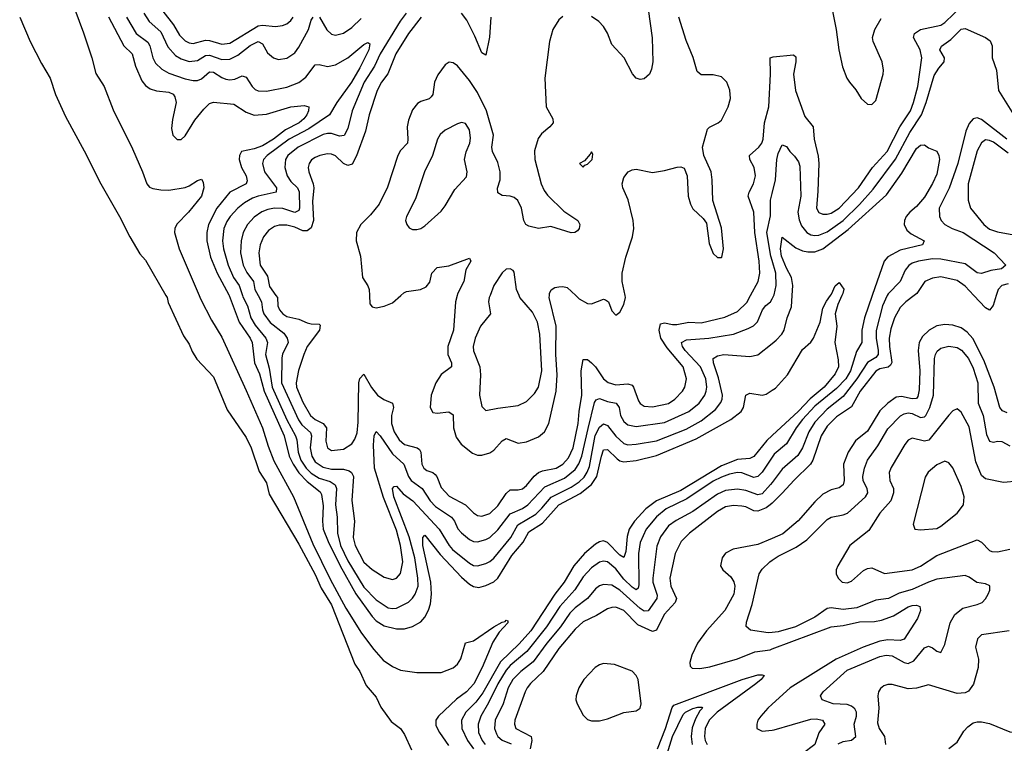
# Model space of a CAD drawing. Header units: inches. Extents: x 1550315 to 1685896, y 510706 to 640504.
# Tile 110 of 256: x 1626295 to 1631143, y 527797 to 531358. Entities that reach past the tile are written whole.
import ezdxf

# ---------------------------------------------------------------- set-up
doc = ezdxf.new("R2010")
doc.units = ezdxf.units.IN
doc.header["$MEASUREMENT"] = 0
for name, color, linetype in [('B6522', 7, 'Continuous'), ('B6523', 7, 'Continuous'), ('B6532', 7, 'Continuous'), ('B6533', 7, 'Continuous')]:
    doc.layers.add(name, color=color, linetype=linetype)

msp = doc.modelspace()

# ---------------------------------------------------------------- linework, layer by layer
at = {"layer": 'B6522', "color": 5}
for points, elevation in [([(1627015, 530000), (1627020.7, 529990), (1627025.7, 529965.7), (1627102, 529802), (1627130, 529760.3), (1627144.7, 529724.7), (1627167.1, 529687.1), (1627250, 529600.3), (1627317.5, 529437.5), (1627410, 529302), (1627434.8, 529250), (1627474.9, 529134.9), (1627510, 529079.3), (1627523.5, 529023.5), (1627670, 528776.5), (1627750, 528627.4), (1627779.9, 528559.9), (1627830, 528477.3), (1627945.5, 528185.5), (1627970.1, 528150), (1628001.7, 528081.7), (1628050, 528023.2), (1628073.9, 527973.9), (1628124.2, 527904.2), (1628170.1, 527870), (1628190, 527840.2), (1628224.9, 527764.9)], 260), ([(1627178.2, 530000), (1627184.7, 529984.7), (1627239.7, 529879.7), (1627290, 529795.7), (1627410, 529532.9), (1627490, 529348.8), (1627518.4, 529258.4), (1627546.9, 529186.9), (1627643.6, 529010), (1627739.1, 528779.1), (1627824.5, 528604.5), (1627901.6, 528461.6), (1627978.4, 528338.4), (1628038.6, 528258.6), (1628085.3, 528205.3), (1628130, 528175.2), (1628170, 528157.1), (1628250, 528144.6), (1628370, 528145.6), (1628430, 528168.6), (1628450, 528185.2), (1628467.3, 528212.7), (1628490, 528291.4), (1628530, 528301), (1628630, 528370.5), (1628670, 528392.6), (1628684.6, 528395.4), (1628690, 528402.4), (1628699.2, 528399.2), (1628698.3, 528390), (1628656.4, 528343.6), (1628624.9, 528295.1), (1628571.9, 528170), (1628531.8, 528090), (1628494.3, 528050), (1628446.5, 528013.5), (1628356.5, 527930), (1628343.5, 527910), (1628344, 527884), (1628361.5, 527850), (1628406.4, 527786.4)], 280), ([(1627325.8, 530000), (1627376.6, 529870), (1627430.5, 529790), (1627439.2, 529770), (1627451.2, 529670), (1627475.1, 529615.1), (1627499.3, 529530), (1627596.9, 529310), (1627622, 529210), (1627641.3, 529170), (1627670, 529127.6), (1627710, 529084.9), (1627773.9, 529033.9), (1627781.5, 529021.5), (1627790, 528964.7), (1627786.4, 528890), (1627790.1, 528849.9), (1627813.3, 528790), (1627872.8, 528670), (1627950, 528531.7), (1628030, 528420.3), (1628050, 528399.7), (1628090, 528375.4), (1628150, 528359.6), (1628190, 528360.4), (1628228.5, 528371.5), (1628270, 528394.7), (1628290, 528416.9), (1628308.7, 528451.3), (1628317.5, 528482.5), (1628322.6, 528530), (1628318.8, 528590), (1628280.1, 528770), (1628279.8, 528810), (1628290, 528820.2), (1628365.1, 528725.1), (1628470, 528614.1), (1628510, 528580.3), (1628530, 528569.1), (1628556.1, 528563.9), (1628590, 528572.5), (1628630, 528591.3), (1628650, 528610.1), (1628719, 528721), (1628774.3, 528785.7), (1628802.7, 528837.3), (1628870, 528880.1), (1628950, 528971), (1629054, 529026), (1629111, 529070), (1629136.4, 529110), (1629159.1, 529210), (1629170, 529240.2), (1629190, 529242.6), (1629237.1, 529197.1), (1629250, 529187.6), (1629270, 529182.4), (1629330, 529189), (1629430, 529213.6), (1629625.7, 529294.3), (1629796.8, 529390), (1629847.5, 529430), (1629858.5, 529450), (1629870, 529510.3), (1629890, 529519.6), (1629950, 529510.2), (1629970, 529514.8), (1630000, 529534.3)], 320), ([(1627392.6, 530000), (1627394.5, 529994.5), (1627416.5, 529950), (1627433.2, 529890), (1627455.3, 529855.3), (1627507.6, 529790), (1627515.3, 529770), (1627505.9, 529710), (1627523.3, 529643.3), (1627538.3, 529550), (1627610, 529388.4), (1627653.7, 529310), (1627659.9, 529290), (1627665.5, 529230), (1627679.6, 529190), (1627705.9, 529150), (1627730, 529126.4), (1627770, 529102.3), (1627824.3, 529084.3), (1627848.7, 529068.7), (1627854.9, 529050), (1627849.8, 528970), (1627857.5, 528910), (1627859.7, 528830), (1627875.4, 528770), (1627910, 528695), (1627990, 528565.2), (1628050, 528502.2), (1628110, 528463.3), (1628130, 528459.3), (1628150, 528461.7), (1628209.5, 528490.5), (1628229.9, 528510.1), (1628242.7, 528530), (1628256.5, 528570), (1628255.9, 528610), (1628240.6, 528710), (1628213.2, 528813.2), (1628137.9, 529010), (1628129.9, 529050.1), (1628139.3, 529060.7), (1628150, 529061.5), (1628184, 529024), (1628230.5, 528990.5), (1628359.9, 528850), (1628409.3, 528770), (1628426.9, 528750), (1628510, 528682.5), (1628530, 528670.9), (1628550, 528669.5), (1628590, 528680.7), (1628610, 528691.2), (1628630, 528708.3), (1628713.6, 528810), (1628747.6, 528872.4), (1628836, 528924), (1628866.5, 528953.5), (1628911.4, 529008.6), (1629010, 529056.7), (1629050, 529083), (1629073.8, 529106.2), (1629089.5, 529130.5), (1629100.3, 529159.7), (1629129, 529311), (1629150, 529353.2), (1629170, 529369.5), (1629190, 529360.1), (1629230, 529307.8), (1629270, 529272), (1629290, 529266.2), (1629330, 529268.3), (1629430, 529285.7), (1629577.1, 529342.9), (1629650, 529383), (1629720.4, 529439.6), (1629746.7, 529473.3), (1629754.5, 529490), (1629756, 529510), (1629735.4, 529595.4), (1629710.6, 529670), (1629710, 529690.3), (1629730, 529704.3), (1629762, 529710), (1629890, 529699.8), (1629930, 529708.4), (1630000, 529764.6)], 340), ([(1627469.4, 530000), (1627486.5, 529970), (1627490.1, 529930), (1627497, 529910), (1627527.7, 529867.7), (1627595.3, 529815.3), (1627612.6, 529790), (1627617.5, 529770), (1627588.9, 529711.1), (1627585.5, 529694.5), (1627584.9, 529570), (1627668.1, 529388.1), (1627684.8, 529364.8), (1627726.8, 529326.8), (1627731.6, 529310), (1627725, 529250), (1627733, 529210), (1627750, 529182.4), (1627790, 529155.6), (1627830, 529146.3), (1627890, 529146.4), (1627917.8, 529137.8), (1627929.6, 529129.6), (1627938.4, 529110), (1627930.8, 528990.8), (1627943, 528890), (1627937.4, 528810), (1627947.7, 528770), (1627990, 528688.8), (1628030, 528652.3), (1628090, 528614.8), (1628130, 528603.2), (1628151, 528609), (1628170, 528632), (1628181.3, 528690), (1628169.5, 528770), (1628150, 528845.8), (1628086.1, 529006.1), (1628042, 529150), (1628036.7, 529263.3), (1628040.2, 529310), (1628050, 529331.7), (1628070, 529309.3), (1628130, 529221.5), (1628186.6, 529170), (1628209.2, 529110), (1628222.9, 529090), (1628276.4, 529050), (1628316.6, 528990), (1628342.8, 528962.8), (1628420.4, 528910), (1628435.6, 528890), (1628452.1, 528852.1), (1628470, 528831.7), (1628510, 528799.5), (1628530, 528790.1), (1628550, 528788.9), (1628590, 528799.6), (1628610, 528810.1), (1628650, 528847.9), (1628710, 528925.2), (1628770, 528952.1), (1628796.7, 528970), (1628880.8, 529059.2), (1628978, 529102), (1629030, 529143.7), (1629048.7, 529171.3), (1629063.6, 529210), (1629093.4, 529346.6), (1629125.8, 529474.2), (1629132.7, 529487.3), (1629150, 529493.5), (1629190, 529478.7), (1629231.1, 529470), (1629245.9, 529450), (1629252.7, 529410), (1629270, 529380.5), (1629290, 529364.8), (1629330, 529355), (1629470, 529376), (1629590, 529429.6), (1629641.3, 529470), (1629669, 529510), (1629675.4, 529530), (1629677.8, 529550), (1629673, 529590), (1629647.7, 529650), (1629571.2, 529730), (1629557.7, 529750), (1629553.5, 529770), (1629578.2, 529781.8), (1629688.6, 529791.4), (1629810, 529810.1), (1629882.6, 529837.4), (1629907.9, 529852.1), (1629928.3, 529871.7), (1629952.1, 529930), (1629968.2, 529951.8), (1629992.5, 529970), (1630000, 529984.4)], 360), ([(1627556.8, 530000), (1627564, 529990), (1627566.3, 529950), (1627574.3, 529930), (1627590, 529910.1), (1627610, 529898), (1627670, 529884.3), (1627710, 529866.2), (1627730, 529860.9), (1627770, 529860.3), (1627773.9, 529853.9), (1627771.3, 529830), (1627710.7, 529750), (1627694.2, 529710), (1627667.9, 529632.1), (1627657.1, 529570), (1627658.2, 529550), (1627690, 529475.3), (1627727.5, 529410), (1627750.1, 529390.1), (1627790.1, 529370), (1627806.5, 529350), (1627803.3, 529283.3), (1627811.3, 529250), (1627830, 529237.1), (1627890, 529244.8), (1627929.8, 529270), (1627946, 529294), (1627956, 529324), (1627962.2, 529377.8), (1627964.2, 529570), (1627970, 529591.7), (1627990, 529613.4), (1628028, 529548), (1628056.6, 529510), (1628087.9, 529487.9), (1628131.5, 529470), (1628136, 529450), (1628126.3, 529410), (1628126.5, 529370), (1628139.4, 529330), (1628163.3, 529290), (1628190, 529267.8), (1628251.5, 529251.5), (1628263, 529243), (1628270.9, 529230), (1628274.9, 529170), (1628284.4, 529150), (1628299.5, 529139.5), (1628330, 529128.9), (1628340.1, 529120.1), (1628349.3, 529109.3), (1628370, 529056), (1628410, 529012.5), (1628490.4, 528970.4), (1628530, 528930.2), (1628550, 528917.1), (1628570, 528913.7), (1628610, 528927.6), (1628650, 528965), (1628690, 529026.7), (1628710, 529044.3), (1628750, 529043.4), (1628770, 529049.5), (1628790, 529065.1), (1628828, 529112), (1628850, 529128.8), (1628870, 529137.2), (1628936, 529150), (1628970, 529171), (1628998, 529202), (1629020.7, 529250), (1629044.6, 529370), (1629049, 529430), (1629062.3, 529510), (1629059.7, 529630), (1629070, 529685.7), (1629090, 529685), (1629110, 529669.4), (1629130.1, 529650), (1629170, 529590.9), (1629192.6, 529572.6), (1629230, 529560.1), (1629290, 529566.5), (1629310, 529558.9), (1629316.9, 529550), (1629341.7, 529481.7), (1629350, 529468.5), (1629370, 529455.5), (1629410, 529452.3), (1629490, 529469.1), (1629520.6, 529490), (1629558.6, 529530), (1629570.6, 529550), (1629577.9, 529590), (1629561.4, 529650), (1629483.5, 529743.5), (1629452.6, 529790), (1629443, 529830), (1629450, 529860.7), (1629470, 529865.7), (1629510, 529857.7), (1629530, 529858.3), (1629590, 529869.6), (1629650, 529866.5), (1629766.5, 529893.5), (1629830, 529921.5), (1629874.6, 529965.4), (1629893.1, 530000)], 380), ([(1628017.2, 530000), (1628019.6, 529959.6), (1628030, 529945.3), (1628050, 529939.6), (1628090, 529947.8), (1628130, 529964.8), (1628171.6, 530000)], 420), ([(1628448.9, 530000), (1628440.1, 529970), (1628431.2, 529830), (1628403.1, 529750), (1628402.4, 529710), (1628420.5, 529670), (1628420.7, 529650), (1628370, 529611.4), (1628343.6, 529570), (1628320.7, 529510), (1628316.8, 529450), (1628330, 529424.8), (1628350, 529421.4), (1628407.8, 529427.8), (1628430, 529414), (1628431.6, 529350), (1628444, 529304), (1628468.9, 529268.9), (1628525.3, 529225.3), (1628550, 529215.3), (1628570, 529215), (1628610, 529225.9), (1628630, 529239.8), (1628670, 529285.5), (1628690, 529296.6), (1628750, 529273), (1628790, 529280.1), (1628850, 529304.8), (1628879.8, 529330), (1628900.2, 529370), (1628936.5, 529530), (1628941.5, 529610), (1628935.5, 529710), (1628935.7, 529850), (1628902.8, 529990), (1628903.1, 530000)], 420), ([(1628611, 530000), (1628607.2, 529990), (1628603.9, 529970), (1628613.6, 529910), (1628563.5, 529850), (1628537.6, 529790), (1628527.2, 529750), (1628528.9, 529728.9), (1628561.4, 529650), (1628564.5, 529610), (1628558.5, 529510), (1628570, 529454.8), (1628590, 529434.9), (1628650, 529445.8), (1628750, 529458.6), (1628790, 529479.2), (1628830, 529518.4), (1628849.9, 529550), (1628865.6, 529630), (1628855.5, 529810), (1628844, 529870), (1628819.2, 529919.2), (1628758.2, 529990), (1628753.9, 530000)], 440), ([(1629033.3, 530000), (1629050, 529984.5), (1629090, 529961.3), (1629110, 529959.5), (1629170, 529982.4), (1629179.7, 529979.7), (1629194.3, 529970), (1629210, 529924.9), (1629230, 529903), (1629250, 529918), (1629270, 529957.1), (1629278.5, 529990), (1629276.4, 530000)], 420), ([(1630000, 529311.3), (1629973.4, 529286.6), (1629910, 529207.6), (1629890, 529198.7), (1629830, 529193.4), (1629750, 529162.4), (1629550, 529041), (1629431.2, 528990), (1629378.1, 528950), (1629322, 528890), (1629296.7, 528850), (1629286, 528814), (1629278.8, 528741.2), (1629270, 528710.9), (1629250, 528721.9), (1629190, 528784.9), (1629170, 528792.5), (1629150, 528787.9), (1629130, 528776), (1629075.3, 528730), (1629023.4, 528670), (1628975.1, 528590), (1628930, 528530.9), (1628812.5, 528350), (1628754.3, 528285.7), (1628662.3, 528197.8), (1628575.5, 528044.5), (1628540.6, 527999.4), (1628492.4, 527950), (1628471.2, 527910), (1628472.8, 527870), (1628500.1, 527810), (1628529.5, 527770)], 320), ([(1630000, 529204.3), (1629950, 529130.5), (1629930, 529109.9), (1629910, 529105.3), (1629850, 529127), (1629830, 529128.7), (1629790, 529120.6), (1629750, 529105.7), (1629710, 529087.5), (1629580.4, 528999.6), (1629477.6, 528950), (1629430, 528911.3), (1629380.1, 528850), (1629350, 528785.1), (1629341.7, 528730), (1629344.3, 528575.7), (1629340.5, 528559.5), (1629330, 528552.2), (1629310, 528564.6), (1629270, 528604.4), (1629230, 528655.1), (1629190, 528688.9), (1629170, 528692.9), (1629150, 528687.8), (1629110, 528660.4), (1629070, 528615.8), (1629027.8, 528552.2), (1628955.1, 528470), (1628888.8, 528370), (1628791.9, 528248.1), (1628710, 528179.4), (1628690, 528156.7), (1628649, 528090), (1628603.7, 527996.3), (1628565.5, 527930), (1628552.8, 527890), (1628553.6, 527850), (1628571.4, 527810), (1628586.2, 527790)], 340), ([(1630000, 529080.1), (1629992.4, 529070), (1629950, 529024.3), (1629930, 529018.8), (1629870, 529040.7), (1629830, 529047.9), (1629770, 529041.3), (1629730, 529023.3), (1629610, 528937.7), (1629526.5, 528893.5), (1629490, 528866.2), (1629450, 528812.4), (1629432.4, 528767.6), (1629411.7, 528610), (1629412.1, 528590), (1629434.2, 528525.8), (1629431.9, 528510), (1629390, 528448.2), (1629370, 528446.6), (1629350, 528459.3), (1629250, 528550.3), (1629210, 528574.6), (1629170, 528578.5), (1629150, 528571.3), (1629130, 528557), (1629090.7, 528509.3), (1629030, 528462.8), (1629003.7, 528436.3), (1628958.4, 528370), (1628890.4, 528290), (1628823, 528197), (1628762.8, 528150), (1628723.9, 528110), (1628699.4, 528070), (1628675.5, 527990), (1628636, 527910), (1628632.9, 527870), (1628642.5, 527842.5), (1628649.8, 527829.8), (1628670, 527811.9), (1628714.4, 527794.4)], 360), ([(1630000, 528979), (1629990.6, 528970), (1629970, 528955.7), (1629930, 528939), (1629910, 528940.9), (1629870, 528960.1), (1629850, 528964.4), (1629810, 528966.9), (1629770, 528959.7), (1629730, 528937), (1629592.6, 528830), (1629552.7, 528790), (1629523.1, 528730), (1629496.3, 528610), (1629501, 528570), (1629528.5, 528510), (1629522, 528490), (1629468.9, 528431.1), (1629430, 528352.7), (1629410, 528347), (1629339.3, 528379.3), (1629270, 528450.4), (1629230, 528466.6), (1629210, 528465.6), (1629190, 528458), (1629135, 528425), (1629070, 528394.2), (1629030, 528358.6), (1628950, 528263.4), (1628872.7, 528150), (1628810, 528090.5), (1628794.2, 528070), (1628783.4, 528050), (1628733.6, 527910), (1628730.8, 527890), (1628737.4, 527870), (1628813.7, 527830), (1628816.9, 527810), (1628809.2, 527770)], 380), ([(1630000, 528804.8), (1629930, 528774.4), (1629807.2, 528752.8), (1629770, 528731.9), (1629753.8, 528710), (1629746, 528670), (1629757.6, 528650), (1629795.7, 528615.7), (1629810.5, 528590.5), (1629815.7, 528570), (1629810.6, 528530), (1629767.1, 528450), (1629676, 528350), (1629632.4, 528290), (1629604.9, 528230), (1629593.8, 528193.8), (1629596.2, 528176.2), (1629606.2, 528166.2), (1629644.1, 528164.1), (1629692.3, 528172.3), (1629830, 528212.2), (1629914, 528246), (1629990, 528257.1), (1630000, 528260.9)], 420), ([(1630000, 528342.3), (1629980.8, 528340.8), (1629892.7, 528352.7), (1629871.8, 528371.8), (1629873.4, 528393.4), (1629901, 528479), (1629935.8, 528630), (1629950, 528654), (1629989.2, 528690), (1630000, 528697.2)], 440), ([(1629435.2, 527770), (1629474.9, 527870), (1629507.8, 527972.2), (1629516, 527984), (1629851.6, 528110), (1629930, 528133.2), (1629950, 528134.3), (1629960.9, 528130), (1629945, 528110), (1629919.3, 528090), (1629728.4, 527950), (1629689.3, 527910), (1629670.5, 527870), (1629666.7, 527830), (1629670.5, 527810), (1629679.4, 527790)], 380), ([(1629477.1, 527722.9), (1629509, 527830), (1629562, 527938), (1629572.5, 527950), (1629610, 527968.1), (1629634.2, 527974.2), (1629653.6, 527973.6), (1629656.2, 527970), (1629643.7, 527956.3), (1629622.7, 527917.3), (1629606.6, 527873.4), (1629601.3, 527830), (1629605.7, 527790)], 360), ([(1630000, 527989.2), (1629979, 527970), (1629943.8, 527930), (1629930.2, 527910), (1629923.9, 527890), (1629924.9, 527870), (1629950, 527855.6), (1630000, 527861)], 420)]:
    msp.add_lwpolyline(points, dxfattribs=dict(at, elevation=elevation))
at = {"layer": 'B6522', "color": 5, "elevation": 420}
msp.add_lwpolyline([(1629170, 528189), (1629150, 528183.2), (1629129.2, 528170), (1629071.9, 528110), (1629048.6, 528070), (1629034.2, 528030), (1629033.6, 528010), (1629040.2, 527990), (1629070, 527935.8), (1629090, 527914.3), (1629110, 527906.8), (1629150, 527907), (1629190, 527917.5), (1629270, 527947.9), (1629330, 527956.5), (1629349.8, 527970.2), (1629355.3, 527990), (1629339.8, 528110), (1629330.5, 528130.5), (1629310, 528151.1), (1629223.8, 528183.8)], close=True, dxfattribs=at)
at = {"layer": 'B6523', "color": 5}
for points, elevation in [([(1626540.8, 531480.8), (1626610, 531293.4), (1626650.1, 531170), (1626670, 531093.1), (1626711.2, 531030), (1626755, 530915), (1626850, 530722.4), (1626899.6, 530610), (1626920.7, 530550), (1626934.6, 530534.6), (1626950, 530526.8), (1626990, 530520.1), (1627030, 530519.8), (1627110, 530532.1), (1627130, 530539.7), (1627170, 530566.7), (1627190, 530573.1), (1627198.1, 530558.1), (1627201.5, 530530), (1627190.4, 530490), (1627125.7, 530410), (1627068.8, 530351.2), (1627058.3, 530330), (1627057, 530310), (1627079.9, 530230), (1627178.2, 530000)], 280), ([(1627000.2, 531400.2), (1627052.9, 531332.9), (1627082.7, 531282.7), (1627110, 531253.8), (1627130, 531244.1), (1627150, 531241.7), (1627210, 531256.6), (1627230, 531256.5), (1627290, 531237.6), (1627330, 531242), (1627470, 531328.2), (1627490, 531331.7), (1627555.2, 531324.8), (1627589.9, 531330.1), (1627610, 531338.1), (1627630, 531354.1), (1627641.3, 531370)], 380), ([(1629389.1, 531410), (1629408.4, 531268.4), (1629412.7, 531150), (1629406.1, 531113.9), (1629396.5, 531090), (1629370, 531067.7), (1629350, 531064.2), (1629329.7, 531070), (1629312.2, 531092.2), (1629270.7, 531170), (1629210, 531235.4), (1629190, 531291.3), (1629170, 531324.4), (1629146.2, 531350), (1629110, 531374)], 420), ([(1626295.2, 531370), (1626347.4, 531250), (1626402.2, 531142.2), (1626444.6, 531070), (1626472.3, 530990), (1626521.1, 530881.1), (1626613.1, 530713.1), (1626694, 530550), (1626786.5, 530390), (1626838, 530290), (1626886.2, 530206.2), (1626915.3, 530175.3), (1627015, 530000)], 260), ([(1626732.6, 531372.6), (1626807.9, 531230), (1626849.5, 531190), (1626865, 531130), (1626897.4, 531057.4), (1626914.9, 531034.9), (1626938.4, 531018.4), (1626968.2, 531008.2), (1627030, 531001), (1627051, 530991), (1627059.2, 530979.2), (1627065, 530950), (1627047, 530867), (1627043, 530823), (1627049.4, 530789.4), (1627070, 530769.1), (1627090, 530769.2), (1627110, 530787.1), (1627156.9, 530863.1), (1627201.6, 530918.4), (1627230, 530945.1), (1627250, 530951.6), (1627350, 530942.8), (1627410, 530903.7), (1627450, 530887.5), (1627510, 530893.1), (1627630, 530929.4), (1627695.8, 530935.8), (1627718, 530930), (1627717.2, 530910), (1627709.3, 530890), (1627694.4, 530870), (1627670.7, 530850), (1627603.8, 530816.2), (1627545.2, 530770), (1627490, 530737), (1627450, 530722.6), (1627387.2, 530710), (1627376.8, 530690), (1627376, 530670), (1627387.5, 530630), (1627409.6, 530590), (1627415.8, 530564.2), (1627410.1, 530549.9), (1627330, 530508.7), (1627265.8, 530430), (1627224.7, 530350), (1627216.4, 530310), (1627217.1, 530270), (1627235.4, 530190), (1627267.1, 530110), (1627324.2, 530004.2), (1627325.8, 530000)], 320), ([(1626820.8, 531370), (1626869, 531290), (1626926.9, 531246.9), (1626935.6, 531230), (1626950.4, 531170.4), (1626964.7, 531144.7), (1626994.3, 531114.3), (1627030, 531095.3), (1627110, 531067), (1627150, 531058.3), (1627170, 531058.8), (1627190, 531066.5), (1627230, 531101.7), (1627250, 531100.1), (1627290, 531074.1), (1627310, 531064.7), (1627330, 531061.6), (1627354, 531066), (1627390, 531082), (1627410, 531075.8), (1627440.2, 531030), (1627455.3, 531015.3), (1627470, 531008.1), (1627510, 531006), (1627610, 531025.2), (1627670, 531049.5), (1627704.4, 531075.6), (1627750, 531136.5), (1627770, 531136.8), (1627810, 531127.6), (1627850, 531136.4), (1627910, 531170.7), (1627990, 531235.3), (1628010, 531245.7), (1628018.5, 531238.5), (1628014.1, 531210), (1627970, 531120.5), (1627929.4, 531050), (1627856.8, 530950), (1627820.5, 530890), (1627719.4, 530820.6), (1627622.4, 530770), (1627513.2, 530690), (1627495.7, 530670), (1627490.1, 530650), (1627500.9, 530610), (1627558.9, 530530), (1627558.5, 530510), (1627470.1, 530489.9), (1627440.8, 530479.2), (1627402.6, 530457.4), (1627370, 530431), (1627330.7, 530390), (1627314.8, 530365.2), (1627301, 530330), (1627293.8, 530270), (1627298.3, 530230), (1627321.6, 530150), (1627348.2, 530090), (1627375.3, 530050), (1627392.6, 530000)], 340), ([(1626906.7, 531390), (1626932.6, 531350), (1626990, 531298.3), (1627024.5, 531224.5), (1627061.8, 531181.8), (1627090, 531165), (1627130, 531152.8), (1627170, 531156.9), (1627210, 531181.3), (1627230, 531182.9), (1627290, 531161.7), (1627330, 531163.9), (1627370, 531183.7), (1627430, 531231.7), (1627470, 531250.1), (1627490, 531239.6), (1627515.4, 531195.4), (1627544.4, 531170), (1627570, 531162.6), (1627610, 531168.4), (1627650, 531195), (1627670, 531223.2), (1627716.4, 531310), (1627730, 531355.8), (1627740.4, 531370)], 360), ([(1628197.7, 531390), (1628169, 531351), (1628070.8, 531190), (1628041.7, 531130), (1627991.5, 531050), (1627931.4, 530910), (1627910, 530822), (1627892.4, 530787.6), (1627870, 530784.3), (1627830, 530797.7), (1627810, 530798.5), (1627790, 530793), (1627666.5, 530730), (1627615.7, 530690), (1627603.6, 530670), (1627600.9, 530630), (1627611.6, 530590), (1627630, 530562.2), (1627662.6, 530530), (1627671.5, 530511.5), (1627673.4, 530430), (1627670, 530418.7), (1627650, 530409.9), (1627590, 530428.4), (1627550, 530430.3), (1627516.4, 530423.6), (1627488, 530412), (1627450, 530385.8), (1627416.4, 530350), (1627395.4, 530310), (1627385.7, 530270), (1627382.7, 530210), (1627395.6, 530150), (1627413.2, 530113.2), (1627446.2, 530070), (1627452.3, 530030), (1627469.4, 530000)], 360), ([(1628271.3, 531370), (1628210.1, 531290), (1628147.9, 531190), (1628107.8, 531092.2), (1628077.1, 531050), (1628055.8, 531010), (1628016.3, 530890), (1627998.4, 530810), (1627952.7, 530687.3), (1627932.2, 530647.8), (1627910, 530640.2), (1627890, 530651.1), (1627850, 530687.3), (1627830, 530695.8), (1627810, 530697.3), (1627772.7, 530690), (1627750, 530679.9), (1627731.9, 530668.1), (1627720.2, 530650), (1627716.3, 530630), (1627718.7, 530610), (1627740.8, 530550), (1627743.5, 530530), (1627736.2, 530463.8), (1627741.3, 530370), (1627730, 530334), (1627710, 530318.1), (1627690, 530319.6), (1627650, 530337.3), (1627610, 530346.4), (1627573.3, 530346.7), (1627550, 530340.2), (1627519.7, 530320.3), (1627495.1, 530290), (1627478.8, 530250), (1627472, 530210), (1627479.9, 530150), (1627515, 530095), (1627524.5, 530044.5), (1627556.8, 530000)], 380), ([(1627770.6, 531370.6), (1627807.5, 531307.5), (1627830, 531286.7), (1627850, 531282.6), (1627890, 531291.8), (1627930, 531319.4), (1627976.6, 531363.4)], 360), ([(1628970, 531373.6), (1628950, 531356.8), (1628920.6, 531310), (1628904.1, 531250), (1628880.2, 531070), (1628886.5, 530930), (1628920.2, 530870), (1628921.8, 530850), (1628905.8, 530830), (1628864, 530796.1), (1628847.4, 530772.6), (1628830, 530713.2), (1628830.9, 530670), (1628863.1, 530550), (1628877.4, 530517.4), (1628894.1, 530494.1), (1628974.9, 530414.9), (1629043.8, 530370), (1629052.7, 530350), (1629050.4, 530330), (1629040.9, 530319.1), (1629028.7, 530311.3), (1629010, 530308.4), (1628910, 530340.3), (1628850, 530330.8), (1628801.3, 530341.3), (1628787.6, 530350), (1628777.4, 530370), (1628766.1, 530430), (1628747.5, 530467.5), (1628730, 530482.2), (1628710, 530489.1), (1628670, 530492.1), (1628650, 530505.6), (1628648.2, 530528.2), (1628660.2, 530570), (1628660.6, 530610), (1628650, 530655.6), (1628623.7, 530710), (1628620.4, 530730), (1628627.7, 530790), (1628593.3, 530910), (1628550, 530999.8), (1628510, 531059.2), (1628450, 531131.6), (1628430, 531145.3), (1628410, 531148.4), (1628390, 531135.8), (1628353.4, 531086.6), (1628338.2, 531050), (1628329.4, 530990.6), (1628321.2, 530978.8), (1628310.6, 530969.4), (1628270, 530955.9), (1628254.5, 530945.5), (1628230, 530914.7), (1628210, 530863.6), (1628202.3, 530830), (1628207, 530770), (1628204.1, 530750), (1628170, 530714.8), (1628156.6, 530690), (1628106, 530534), (1628064.6, 530450), (1628022.8, 530397.2), (1627975.3, 530350), (1627953.4, 530310), (1627952.6, 530270), (1627973.4, 530193.4), (1627983.6, 530090), (1628008.8, 530048.8), (1628015.4, 530030), (1628017.2, 530000)], 420), ([(1628614.6, 531370), (1628608, 531272), (1628590, 531183.6), (1628570, 531195.8), (1628536.7, 531276.7), (1628496.5, 531356.5), (1628470.4, 531390.4)], 380), ([(1629276.4, 530000), (1629261.3, 530070), (1629260.8, 530110), (1629280.2, 530190), (1629312.5, 530290), (1629319.1, 530330), (1629315, 530370), (1629290.7, 530470.7), (1629264.7, 530530), (1629262, 530550), (1629270, 530580.7), (1629291, 530609), (1629310, 530618.7), (1629330, 530622.3), (1629410, 530606.2), (1629470, 530615.6), (1629532.4, 530632.4), (1629550, 530634.7), (1629566.9, 530626.9), (1629581.6, 530590), (1629585.8, 530490), (1629597.7, 530450), (1629610, 530427.6), (1629660, 530380), (1629676.5, 530356.5), (1629690, 530256), (1629710, 530206.8), (1629730, 530187.3), (1629750, 530187.3), (1629751.5, 530190), (1629760.5, 530230), (1629750, 530333.2), (1629707.5, 530467.5), (1629705.2, 530570), (1629699, 530610), (1629663.8, 530690), (1629657, 530730), (1629681.4, 530818.6), (1629690.8, 530829.2), (1629733.7, 530850), (1629750, 530863.6), (1629783.5, 530930), (1629794.8, 530970), (1629792, 531012), (1629777.3, 531050), (1629750, 531076.8), (1629710, 531086.2), (1629650, 531086.6), (1629630, 531103.7), (1629611.6, 531171.6), (1629576.2, 531256.2), (1629540.8, 531370)], 420), ([(1629893.1, 530000), (1629930.3, 530069.7), (1629939, 530110), (1629935.6, 530170), (1629914, 530310), (1629909.4, 530410), (1629881.9, 530490), (1629886, 530510), (1629908.6, 530550), (1629917.2, 530590), (1629911.2, 530630), (1629889.9, 530670), (1629889, 530690), (1629934, 530730), (1629948.7, 530750), (1629955.5, 530770), (1629961.9, 530850), (1629983.9, 530930), (1629992.1, 531090), (1629990, 531170.3), (1630000, 531174)], 380), ([(1630000, 530172.1), (1629993.7, 530193.7), (1629974.5, 530310), (1629991.9, 530391.9), (1629991.6, 530470), (1630000, 530503)], 360), ([(1628171.6, 530000), (1628187, 530013), (1628200.4, 530019.6), (1628269.3, 530030.7), (1628297, 530043), (1628313.9, 530066.1), (1628324.7, 530110), (1628350, 530138.5), (1628407.4, 530147.4), (1628510, 530184.7), (1628516.3, 530170), (1628492.3, 530127.7), (1628481.5, 530070), (1628451.4, 530008.6), (1628448.9, 530000)], 420), ([(1628753.9, 530000), (1628741.1, 530030), (1628730, 530115.3), (1628724.1, 530124.1), (1628710, 530132), (1628690, 530129.4), (1628670, 530111.8), (1628630, 530049.4), (1628611, 530000)], 440), ([(1628903.1, 530000), (1628903.4, 530010), (1628911.6, 530028.4), (1628930, 530039.8), (1628950, 530043.7), (1628970, 530045.3), (1628990, 530040.2), (1629033.3, 530000)], 420)]:
    msp.add_lwpolyline(points, dxfattribs=dict(at, elevation=elevation))
at = {"layer": 'B6523', "color": 5, "elevation": 440}
for points in [[(1628470, 530851.6), (1628450, 530845.6), (1628390, 530815.1), (1628366.2, 530793.8), (1628351.6, 530770), (1628327.6, 530690), (1628288, 530610), (1628244.4, 530475.6), (1628200.4, 530390), (1628195.5, 530370), (1628200.7, 530350), (1628213.2, 530333.2), (1628230, 530325.5), (1628250, 530326), (1628270, 530330.5), (1628290, 530343.1), (1628370, 530415.3), (1628390, 530441.3), (1628437.6, 530522.4), (1628494.9, 530585.1), (1628497.7, 530610), (1628485.5, 530670), (1628492.8, 530707.2), (1628510.7, 530750), (1628515.3, 530775.3), (1628510, 530816), (1628490, 530846.6)], [(1629110, 530708), (1629104.5, 530695.5), (1629076, 530664), (1629052, 530650), (1629070, 530632), (1629078, 530642), (1629090, 530646.8), (1629114, 530670), (1629116.5, 530696.5)]]:
    msp.add_lwpolyline(points, close=True, dxfattribs=at)
at = {"layer": 'B6532', "color": 5}
for points, elevation in [([(1630699.3, 530000), (1630658.4, 529970), (1630630, 529942), (1630601.5, 529890), (1630583.4, 529836.6), (1630575.9, 529790), (1630577.3, 529750), (1630588.9, 529671.1), (1630582.6, 529657.4), (1630571.6, 529648.4), (1630530, 529639.8), (1630510, 529628.5), (1630432.8, 529530), (1630390, 529453), (1630316.5, 529403.5), (1630270, 529357.4), (1630241.9, 529310), (1630200.5, 529190), (1630188.6, 529170), (1630108.1, 529091.8), (1630050, 529027), (1630000, 528979)], 380), ([(1630566.4, 530000), (1630543.3, 529950), (1630512.2, 529827.8), (1630512.1, 529790), (1630522.6, 529730), (1630521.7, 529710), (1630510, 529696.2), (1630468.5, 529671.5), (1630417.2, 529590), (1630350, 529503.8), (1630270, 529440.7), (1630210, 529377.8), (1630180.1, 529330), (1630149.3, 529250), (1630127, 529213), (1630050, 529146.4), (1630000, 529080.1)], 360), ([(1630000, 529984.4), (1630008.1, 530000)], 360), ([(1630492.5, 530000), (1630454.8, 529890), (1630442.2, 529830), (1630441.3, 529770), (1630414.6, 529725.4), (1630386.2, 529630), (1630362.1, 529590), (1630316.8, 529543.2), (1630210, 529456.4), (1630149.4, 529390), (1630118.2, 529350), (1630071.1, 529270), (1630010, 529219), (1630000, 529204.3)], 340), ([(1630000, 529764.6), (1630019.6, 529780.4), (1630048, 529810), (1630058.3, 529830), (1630074.4, 529890), (1630095.6, 529944.4), (1630099, 530000)], 340), ([(1630342.7, 530000), (1630323, 529957), (1630310.2, 529910), (1630318.9, 529850), (1630308.7, 529770), (1630324.3, 529684.3), (1630326.2, 529650), (1630310, 529615), (1630255.5, 529550), (1630187.2, 529492.8), (1630130, 529431.5), (1630000, 529311.3)], 320), ([(1630000, 529534.3), (1630015.6, 529544.4), (1630074.8, 529610), (1630150, 529734.3), (1630189.9, 529770.1), (1630203.5, 529790), (1630236.4, 529870), (1630250, 529938.8), (1630267.3, 529972.8), (1630287.5, 530000)], 320), ([(1631103, 530000), (1631088.4, 529951.6), (1631070, 529928.7), (1631050, 529939.1), (1630993.5, 530000)], 380), ([(1631156.2, 529423.8), (1631133.5, 529433.5), (1631121.5, 529450), (1631092.9, 529550), (1631042, 529682), (1630988.2, 529788.2), (1630960.7, 529820.7), (1630930, 529841.9), (1630890, 529854.8), (1630850, 529858), (1630810, 529850.8), (1630772.6, 529830), (1630740.9, 529799.1), (1630724.2, 529770), (1630718.3, 529730), (1630726.2, 529630), (1630724.1, 529535.9), (1630717.3, 529502.7), (1630710, 529493.6), (1630690, 529491.5), (1630635.9, 529504.1), (1630610, 529500.6), (1630570, 529471.1), (1630530, 529432.5), (1630470, 529333.1), (1630410, 529285), (1630374, 529230), (1630351.6, 529170), (1630354.4, 529090), (1630350, 529068.5), (1630330, 529053.5), (1630290, 529044.6), (1630250, 529022.2), (1630210, 528984.3), (1630128.3, 528891.7), (1630052.4, 528827.5), (1630000, 528804.8)], 420), ([(1630000, 528697.2), (1630030, 528717.4), (1630117.8, 528762.2), (1630170, 528798.8), (1630270, 528898.3), (1630290.5, 528910), (1630350, 528920.5), (1630371, 528929), (1630459.3, 529010), (1630470.9, 529030), (1630467.8, 529050), (1630448.4, 529088.4), (1630447, 529110), (1630454.1, 529150), (1630468.9, 529190), (1630520.1, 529259.9), (1630570, 529344.8), (1630632.3, 529407.7), (1630650, 529418.8), (1630670, 529422.9), (1630690, 529419.9), (1630730, 529400.2), (1630750, 529403), (1630756.1, 529410), (1630776.5, 529450), (1630794.9, 529510), (1630799.1, 529690), (1630803.6, 529710), (1630813.1, 529726.9), (1630830, 529741.4), (1630870, 529751.1), (1630910, 529744.5), (1630931.9, 529731.9), (1630966.9, 529690), (1630990, 529643.5), (1631012.1, 529570), (1631014.8, 529470), (1631039.3, 529410), (1631055.9, 529315.9), (1631070, 529284.2), (1631090, 529279.3), (1631110, 529284.4), (1631130, 529282.2), (1631170, 529260.3)], 440), ([(1631210, 529086.2), (1631139.6, 529079.6), (1631050, 529098), (1631030, 529114.2), (1631002.1, 529182.1), (1630970, 529354.3), (1630930, 529426.9), (1630910, 529442), (1630890, 529432.6), (1630870, 529412.2), (1630771, 529289), (1630750, 529283.9), (1630690, 529299), (1630670, 529288.9), (1630652.4, 529267.6), (1630585.3, 529154.7), (1630576.6, 529130), (1630578.9, 529090), (1630596.6, 529050), (1630598.1, 529030), (1630583.7, 528990), (1630530, 528928.7), (1630476.1, 528843.9), (1630383.1, 528770), (1630323.7, 528670), (1630315.8, 528650), (1630315.8, 528630), (1630324.9, 528610), (1630344.9, 528590), (1630370, 528586.3), (1630390, 528594.6), (1630450, 528646.3), (1630470, 528656.9), (1630490, 528660.3), (1630552.6, 528632.6), (1630690, 528650.2), (1630730, 528668.9), (1630810, 528721.3), (1631010, 528797.2), (1631030, 528787.3), (1631070, 528745.6), (1631081.2, 528741.2), (1631110, 528738.6), (1631170, 528752)], 460), ([(1630325.6, 527794.4), (1630350, 527804.9), (1630390, 527812.6), (1630412, 527830), (1630403.3, 527890), (1630415.8, 527930), (1630415.7, 527950), (1630406.4, 527966.4), (1630390, 527979.8), (1630370, 527986.9), (1630300.7, 527990), (1630246.4, 528010), (1630238.7, 528030), (1630250.3, 528050), (1630370, 528155.8), (1630530, 528224.2), (1630562, 528230), (1630590, 528226.9), (1630650, 528194), (1630670, 528189.2), (1630697.9, 528202.1), (1630750, 528266.4), (1630770, 528275), (1630790, 528266.4), (1630810, 528249.8), (1630830, 528243), (1630850, 528282.9), (1630876.3, 528390), (1630899.4, 528430), (1630938.8, 528461.2), (1631010, 528478.9), (1631033.1, 528490), (1631050, 528506.9), (1631063.2, 528530), (1631071.1, 528550), (1631071.1, 528571.1), (1631050, 528580.7), (1631007.3, 528587.3), (1630970, 528614.4), (1630950, 528621.7), (1630810, 528603.7), (1630770.2, 528590.2), (1630690, 528553.1), (1630625.2, 528534.8), (1630572.8, 528510), (1630510, 528500.4), (1630416.1, 528463.9), (1630350, 528454.5), (1630290, 528463.3), (1630270, 528459.3), (1630210, 528416.8), (1630115.1, 528370), (1630030, 528344.7), (1630000, 528342.3)], 440), ([(1630000, 528260.9), (1630290, 528369), (1630350, 528376), (1630430, 528394.4), (1630503.8, 528396.2), (1630537.7, 528402.3), (1630596.6, 528423.4), (1630670, 528468.7), (1630690, 528475.3), (1630710, 528476.6), (1630726.7, 528470), (1630730.2, 528450), (1630716, 528410), (1630650, 528308.5), (1630630, 528302.9), (1630570, 528306.6), (1630530, 528298.9), (1630447.9, 528270), (1630314.8, 528210), (1630088.2, 528070), (1630000, 527989.2)], 420), ([(1631166.8, 528350), (1631030, 528330.9), (1631010.3, 528310), (1631000.8, 528270), (1631016, 528210), (1631013.6, 528170), (1630991.9, 528088.1), (1630966.4, 528053.6), (1630950, 528045.1), (1630910, 528041.8), (1630770, 528083.8), (1630710, 528067.4), (1630670, 528064), (1630590, 528085.8), (1630570, 528086.2), (1630550, 528079.7), (1630533.3, 528066.7), (1630524, 528050), (1630520.2, 528030), (1630524.3, 527970), (1630518, 527898), (1630526, 527870), (1630552.3, 527830), (1630557.6, 527790)], 460), ([(1630000, 527861), (1630010, 527862.1), (1630190, 527916), (1630217, 527917), (1630247.4, 527910), (1630259.7, 527890), (1630230, 527847.9), (1630210.1, 527789.9), (1630150, 527743.9), (1630047.6, 527612.4), (1630010, 527582.9), (1630000, 527577.2)], 420), ([(1630870, 527771.2), (1630910, 527802.8), (1630943.8, 527856.2), (1630963, 527877), (1630990, 527896.5), (1631010, 527901.7), (1631030, 527902.3), (1631070, 527893.8), (1631170, 527852.7), (1631270, 527844), (1631307.7, 527830), (1631300.3, 527810), (1631279.5, 527790)], 460)]:
    msp.add_lwpolyline(points, dxfattribs=dict(at, elevation=elevation))
at = {"layer": 'B6532', "color": 5, "elevation": 480}
msp.add_lwpolyline([(1630850, 529184.4), (1630810, 529167.1), (1630768.5, 529131.5), (1630753.8, 529106.2), (1630694.6, 528874.6), (1630702.8, 528850), (1630730, 528847.2), (1630810, 528854.3), (1630830, 528865.2), (1630910.9, 528929.1), (1630941.4, 528970), (1630945.5, 529010), (1630930, 529061.3), (1630890, 529153), (1630870, 529177.4)], close=True, dxfattribs=at)
at = {"layer": 'B6533', "color": 5}
for points, elevation in [([(1630287, 531450), (1630315.4, 531310), (1630327.5, 531210), (1630346.7, 531126.7), (1630367.9, 531070), (1630380.2, 531050), (1630412.1, 531012.1), (1630438, 530970), (1630470, 530942), (1630490, 530940.9), (1630510, 530960.4), (1630546.4, 531090), (1630548.1, 531110), (1630541.6, 531150), (1630496.4, 531250), (1630494.5, 531270), (1630505.9, 531310), (1630536.4, 531363.6)], 420), ([(1630000, 531174), (1630004.4, 531175.6), (1630104.9, 531184.9), (1630115.8, 531175.8), (1630116.4, 531150), (1630105.5, 531090), (1630114.6, 531010), (1630161.6, 530881.6), (1630202.2, 530830), (1630207.4, 530770), (1630226.2, 530686.2), (1630229.6, 530650), (1630225.6, 530514.4), (1630217.8, 530430), (1630230, 530408.5), (1630250, 530401.2), (1630270, 530400.4), (1630290, 530406.2), (1630330, 530431.1), (1630425, 530530), (1630493.8, 530630), (1630565.8, 530710), (1630628.7, 530831.3), (1630681, 530910), (1630696, 530950), (1630716.5, 531030), (1630736.4, 531170), (1630729.4, 531210), (1630695.7, 531270), (1630700.6, 531290), (1630729.9, 531310.1), (1630830, 531331.8), (1630850, 531344.5), (1630939.2, 531430)], 380), ([(1630000, 530503), (1630017.1, 530570), (1630022.7, 530670), (1630030, 530699.3), (1630050, 530742.4), (1630070, 530734.4), (1630086.3, 530710), (1630110, 530686), (1630130, 530658.3), (1630136.8, 530636.8), (1630140.4, 530490), (1630127.1, 530410), (1630133, 530373), (1630144.2, 530344.2), (1630170, 530311.4), (1630190, 530299.8), (1630210, 530295.5), (1630230, 530297.2), (1630270, 530313.6), (1630350, 530370.4), (1630430, 530448.1), (1630496.5, 530523.5), (1630607.6, 530672.4), (1630677.5, 530802.5), (1630735, 530890), (1630758.2, 530950), (1630796.8, 531083.3), (1630819.9, 531120.1), (1630847.3, 531150), (1630849.1, 531170), (1630825.5, 531210), (1630832.9, 531227.1), (1630879.9, 531260.1), (1630930, 531312), (1630950, 531314.9), (1631050, 531270.4), (1631073.9, 531253.9), (1631083.2, 531230), (1631083.8, 531170), (1631104.8, 531110), (1631114.8, 531010), (1631204.6, 530864.6)], 360), ([(1631154.5, 530770), (1631030, 530867.6), (1631010, 530875.5), (1630989.4, 530870), (1630970, 530846.8), (1630952.7, 530810), (1630913.6, 530650), (1630871.3, 530528.8), (1630822.6, 530430), (1630823, 530390), (1630831.9, 530370), (1630850.2, 530350), (1630886, 530330), (1630940.7, 530310), (1631093.1, 530210), (1631150, 530149.2), (1631128.7, 530131.3), (1631076.4, 530123.6), (1631030, 530109.3), (1631010, 530112.1), (1630950, 530155.7), (1630830, 530180.1), (1630790, 530180.7), (1630720.4, 530170), (1630690, 530159.4), (1630672.3, 530147.7), (1630654.8, 530125.2), (1630630.1, 530069.9), (1630570.7, 530009.3), (1630566.4, 530000)], 360), ([(1631161.6, 530701.6), (1631090, 530754.6), (1631070, 530763.6), (1631050, 530766), (1631030, 530752.4), (1631010, 530712.2), (1630964.8, 530550), (1630964.2, 530470), (1630977.2, 530430), (1631041.3, 530350), (1631070, 530326.5), (1631110, 530313.9), (1631190, 530299)], 380), ([(1630099, 530000), (1630102, 530050), (1630094.8, 530090), (1630070, 530135.4), (1630046.3, 530193.7), (1630041, 530230), (1630050, 530287.3), (1630115.7, 530235.7), (1630150, 530220.9), (1630175.7, 530215.7), (1630210, 530216.3), (1630250, 530230), (1630374.8, 530325.1), (1630563.1, 530496.9), (1630637.9, 530602.1), (1630710, 530724), (1630730, 530740.9), (1630750, 530743), (1630770, 530727.7), (1630810.3, 530710.3), (1630820.3, 530690), (1630823.6, 530670), (1630810, 530597), (1630790, 530551.2), (1630750, 530485.2), (1630710, 530438.9), (1630677.1, 530410), (1630660.5, 530390), (1630651.8, 530370), (1630650.2, 530350), (1630662.7, 530322.7), (1630684.2, 530304.2), (1630748.5, 530270), (1630739.3, 530250), (1630630, 530223.1), (1630568.8, 530191.2), (1630550.7, 530170), (1630492.5, 530000)], 340), ([(1630008.1, 530000), (1630010, 530003.7), (1630019.2, 530050), (1630018.2, 530110), (1630000, 530172.1)], 360), ([(1630993.5, 530000), (1630950, 530046.9), (1630910, 530075), (1630830, 530092.3), (1630790, 530086.2), (1630751, 530069), (1630712.9, 530010), (1630699.3, 530000)], 380), ([(1630287.5, 530000), (1630292.8, 530007.2), (1630310, 530047.7), (1630330, 530064.7), (1630352.5, 530032.5), (1630347.2, 530010), (1630342.7, 530000)], 320), ([(1631161.8, 530058.2), (1631130.8, 530049.2), (1631112, 530030), (1631103, 530000)], 380)]:
    msp.add_lwpolyline(points, dxfattribs=dict(at, elevation=elevation))

doc.saveas('drawing.dxf')
